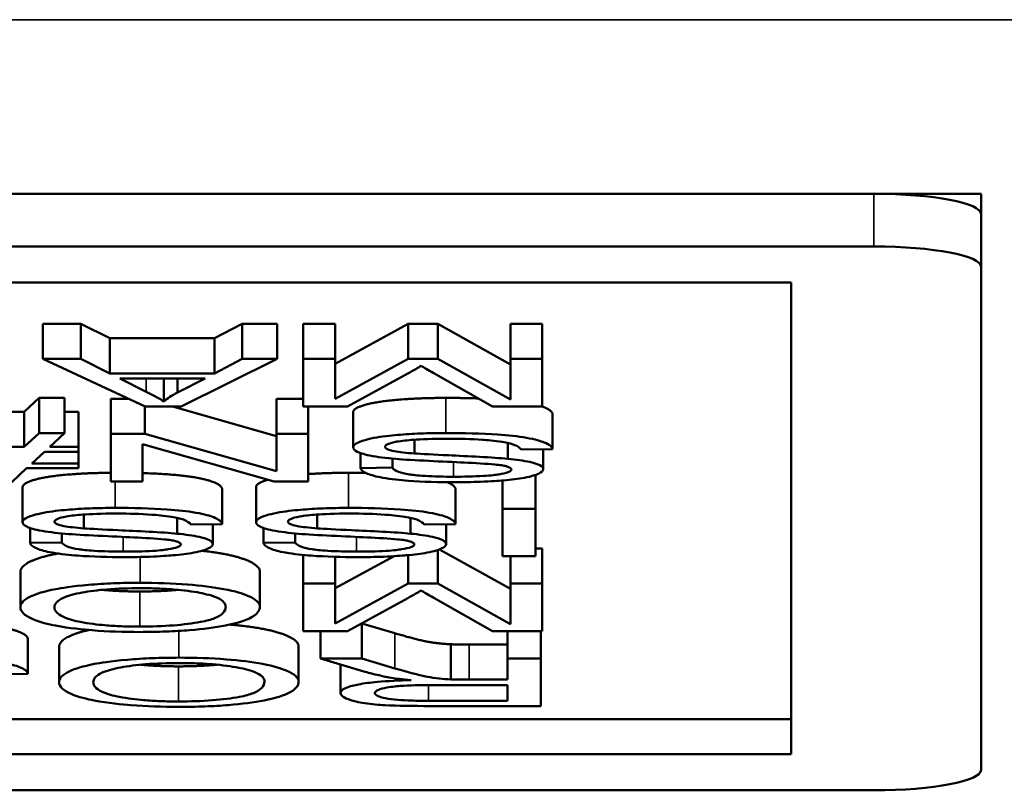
# Model space of a CAD drawing. Header units: inches. Extents: x 3.3 to 44.7, y 1.4 to 39.2.
# Tile 81 of 85: x 42.485 to 42.76, y 27.401 to 27.617. Entities that reach past the tile are written whole.
import ezdxf

# ---------------------------------------------------------------- set-up
doc = ezdxf.new("R2010")
doc.units = ezdxf.units.IN
doc.header["$MEASUREMENT"] = 0
doc.layers.add('Visible (ANSI)', color=7, linetype='Continuous', lineweight=50)
doc.layers.add('Visible Narrow (ANSI)', color=7, linetype='Continuous', lineweight=35)

msp = doc.modelspace()

# ---------------------------------------------------------------- linework, layer by layer
at = {"layer": 'Visible (ANSI)'}
for p, q in [((41.08351, 27.56805), (42.72351, 27.56805)), ((42.60351, 27.56805), (42.75351, 27.56805)), ((42.75351, 27.56805), (42.75351, 27.56235)), ((42.75351, 27.54763), (42.75351, 27.56235)), ((41.08351, 27.55332), (42.72351, 27.55332)), ((42.75351, 27.54763), (42.75351, 27.40706)), ((41.10658, 27.54324), (42.70044, 27.54324)), ((42.70044, 27.54324), (42.70044, 27.41144)), ((42.49121, 27.53172), (42.49121, 27.5219)), ((42.49121, 27.53172), (42.50177, 27.53172)), ((42.50177, 27.53172), (42.50177, 27.5219)), ((42.50177, 27.53172), (42.50988, 27.5277)), ((42.53922, 27.5277), (42.54691, 27.53172)), ((42.54691, 27.53172), (42.54691, 27.5219)), ((42.54691, 27.53172), (42.55672, 27.53172)), ((42.55672, 27.53172), (42.55672, 27.5219)), ((42.56398, 27.53172), (42.56398, 27.5219)), ((42.56398, 27.53172), (42.57289, 27.53172)), ((42.57289, 27.53172), (42.57289, 27.5219)), ((42.57289, 27.52059), (42.59332, 27.53172)), ((42.59332, 27.53172), (42.59332, 27.5219)), ((42.59332, 27.53172), (42.60165, 27.53172)), ((42.60165, 27.53172), (42.60165, 27.5219)), ((42.60165, 27.53172), (42.62192, 27.5204)), ((42.62192, 27.53172), (42.62192, 27.5219)), ((42.62192, 27.53172), (42.63083, 27.53172)), ((42.63083, 27.53172), (42.63083, 27.5219)), ((42.50988, 27.5277), (42.50988, 27.51788)), ((42.50988, 27.5277), (42.53922, 27.5277)), ((42.53922, 27.5277), (42.53922, 27.51788)), ((42.50177, 27.5219), (42.49121, 27.5219)), ((42.49121, 27.5219), (42.5198, 27.50861)), ((42.50988, 27.51788), (42.50177, 27.5219)), ((42.52983, 27.50861), (42.55672, 27.5219)), ((42.54691, 27.5219), (42.53922, 27.51788)), ((42.55672, 27.5219), (42.54691, 27.5219)), ((42.57289, 27.5219), (42.56398, 27.5219)), ((42.56398, 27.5219), (42.56398, 27.50861)), ((42.59332, 27.5219), (42.57289, 27.51078)), ((42.57289, 27.51078), (42.57289, 27.5219)), ((42.60165, 27.5219), (42.59332, 27.5219)), ((42.62192, 27.51058), (42.60165, 27.5219)), ((42.63083, 27.5219), (42.62192, 27.5219)), ((42.62192, 27.5219), (42.62192, 27.51058)), ((42.63083, 27.50861), (42.63083, 27.5219)), ((42.60031, 27.51802), (42.61691, 27.50861)), ((42.53922, 27.51788), (42.50988, 27.51788)), ((42.52012, 27.51276), (42.51276, 27.51645)), ((42.51276, 27.51645), (42.53656, 27.51645)), ((42.52503, 27.51645), (42.52503, 27.51001)), ((42.53656, 27.51645), (42.52882, 27.51255)), ((42.52882, 27.51645), (42.52882, 27.51255)), ((42.57641, 27.50861), (42.59322, 27.51786)), ((42.48598, 27.50716), (42.49014, 27.51102)), ((42.49014, 27.51102), (42.49014, 27.5012)), ((42.49014, 27.51102), (42.49729, 27.51102)), ((42.49729, 27.51102), (42.49729, 27.5012)), ((42.5102, 27.5108), (42.5102, 27.50098)), ((42.5102, 27.5108), (42.51509, 27.5108)), ((42.55651, 27.5108), (42.55651, 27.50098)), ((42.55651, 27.5108), (42.56398, 27.5108)), ((42.47509, 27.50716), (42.48598, 27.50716)), ((42.48598, 27.50716), (42.48598, 27.49734)), ((42.49729, 27.50716), (42.50118, 27.50716)), ((42.50118, 27.50716), (42.50118, 27.49734)), ((42.5197, 27.50866), (42.5197, 27.50098)), ((42.5198, 27.50861), (42.52983, 27.50861)), ((42.52742, 27.50861), (42.55651, 27.50036)), ((42.56398, 27.50861), (42.57641, 27.50861)), ((42.56537, 27.50861), (42.56537, 27.50098)), ((42.57796, 27.50704), (42.57796, 27.49722)), ((42.61691, 27.50861), (42.63083, 27.50861)), ((42.63371, 27.50652), (42.63371, 27.4967)), ((42.49014, 27.5012), (42.48598, 27.49734)), ((42.49729, 27.5012), (42.49014, 27.5012)), ((42.49313, 27.49734), (42.49729, 27.5012)), ((42.5197, 27.50098), (42.5102, 27.50098)), ((42.5102, 27.50098), (42.5102, 27.48768)), ((42.55651, 27.49054), (42.5197, 27.50098)), ((42.56537, 27.50098), (42.55651, 27.50098)), ((42.55651, 27.50098), (42.55651, 27.49054)), ((42.56537, 27.48768), (42.56537, 27.50098)), ((42.59509, 27.49935), (42.59509, 27.4955)), ((42.48598, 27.49734), (42.47093, 27.49734)), ((42.48816, 27.4927), (42.49169, 27.49599)), ((42.49169, 27.49599), (42.50118, 27.49599)), ((42.50118, 27.49734), (42.49313, 27.49734)), ((42.50118, 27.49599), (42.50118, 27.49734)), ((42.50118, 27.49599), (42.50118, 27.4927)), ((42.51906, 27.48768), (42.51906, 27.49812)), ((42.51906, 27.49812), (42.55587, 27.48768)), ((42.62118, 27.49842), (42.62118, 27.49401)), ((42.62496, 27.49656), (42.63371, 27.4967)), ((42.6311, 27.49666), (42.6311, 27.49112)), ((42.58004, 27.49559), (42.58004, 27.49142)), ((42.5889, 27.49406), (42.5889, 27.49155)), ((42.48251, 27.48746), (42.48667, 27.49135)), ((42.48667, 27.49135), (42.50118, 27.49135)), ((42.50118, 27.4927), (42.48816, 27.4927)), ((42.50118, 27.49135), (42.50118, 27.4927)), ((42.5889, 27.49155), (42.58004, 27.49142)), ((42.5102, 27.48768), (42.51906, 27.48768)), ((42.55587, 27.48768), (42.56537, 27.48768)), ((42.61968, 27.48794), (42.61968, 27.48005)), ((42.62897, 27.48951), (42.62897, 27.48005)), ((42.48555, 27.48611), (42.48555, 27.47629)), ((42.5413, 27.48559), (42.5413, 27.47578)), ((42.5508, 27.48611), (42.5508, 27.47629)), ((42.60656, 27.48559), (42.60656, 27.47578)), ((42.62897, 27.48005), (42.61968, 27.48005)), ((42.61968, 27.48005), (42.61968, 27.46676)), ((42.62897, 27.46676), (42.62897, 27.48005)), ((42.50268, 27.47842), (42.50268, 27.47457)), ((42.52877, 27.47749), (42.52877, 27.47308)), ((42.56793, 27.47842), (42.56793, 27.47457)), ((42.59402, 27.47749), (42.59402, 27.47308)), ((42.48763, 27.47467), (42.48763, 27.4705)), ((42.53255, 27.47563), (42.5413, 27.47578)), ((42.53869, 27.47573), (42.53869, 27.47019)), ((42.55288, 27.47467), (42.55288, 27.4705)), ((42.59781, 27.47563), (42.60656, 27.47578)), ((42.60394, 27.47573), (42.60394, 27.47019)), ((42.49649, 27.47314), (42.49649, 27.47063)), ((42.56174, 27.47314), (42.56174, 27.47063)), ((42.49649, 27.47063), (42.48763, 27.4705)), ((42.56174, 27.47063), (42.55288, 27.4705)), ((42.60165, 27.46853), (42.60165, 27.45913)), ((42.6021, 27.46869), (42.62192, 27.45763)), ((42.62897, 27.46895), (42.63083, 27.46895)), ((42.63083, 27.46895), (42.63083, 27.45913)), ((42.56398, 27.46713), (42.56398, 27.45913)), ((42.57289, 27.45782), (42.58937, 27.46679)), ((42.57289, 27.46661), (42.57289, 27.45913)), ((42.59332, 27.46708), (42.59332, 27.45913)), ((42.61968, 27.46676), (42.62897, 27.46676)), ((42.62192, 27.46676), (42.62192, 27.45913)), ((42.48491, 27.46232), (42.48491, 27.4525)), ((42.55187, 27.46247), (42.55187, 27.45265)), ((42.57289, 27.45913), (42.56398, 27.45913)), ((42.56398, 27.45913), (42.56398, 27.44583)), ((42.59332, 27.45913), (42.57289, 27.448)), ((42.57289, 27.448), (42.57289, 27.45913)), ((42.60165, 27.45913), (42.59332, 27.45913)), ((42.62192, 27.44781), (42.60165, 27.45913)), ((42.63083, 27.45913), (42.62192, 27.45913)), ((42.62192, 27.45913), (42.62192, 27.44781)), ((42.63083, 27.44583), (42.63083, 27.45913)), ((42.57641, 27.44583), (42.59322, 27.45508)), ((42.60031, 27.45525), (42.61691, 27.44583)), ((42.58036, 27.44801), (42.58036, 27.4382)), ((42.58038, 27.44802), (42.58964, 27.44525)), ((42.48699, 27.44374), (42.48699, 27.43393)), ((42.56398, 27.44583), (42.57641, 27.44583)), ((42.56878, 27.44583), (42.56878, 27.4382)), ((42.61691, 27.44583), (42.63083, 27.44583)), ((42.62112, 27.44583), (42.62112, 27.4382)), ((42.63041, 27.44583), (42.63041, 27.4382)), ((42.49574, 27.44139), (42.49574, 27.43158)), ((42.5627, 27.44155), (42.5627, 27.43173)), ((42.60522, 27.44217), (42.60522, 27.43236)), ((42.6104, 27.44211), (42.62112, 27.44211)), ((42.58036, 27.4382), (42.56878, 27.4382)), ((42.56878, 27.4382), (42.58089, 27.43459)), ((42.58964, 27.43544), (42.58036, 27.4382)), ((42.63041, 27.4382), (42.62112, 27.4382)), ((42.62112, 27.4382), (42.62112, 27.4323)), ((42.63041, 27.42491), (42.63041, 27.4382)), ((42.57444, 27.43651), (42.57444, 27.42854)), ((42.47824, 27.43378), (42.48699, 27.43393)), ((42.60122, 27.43077), (42.62112, 27.43077)), ((42.62112, 27.4323), (42.6104, 27.4323)), ((42.62112, 27.43077), (42.62112, 27.42638)), ((42.62112, 27.42638), (42.59898, 27.42638)), ((42.59935, 27.42491), (42.63041, 27.42491)), ((41.10658, 27.42126), (42.70044, 27.42126)), ((42.70044, 27.41144), (41.10658, 27.41144)), ((42.72351, 27.40136), (41.08351, 27.40136))]:
    msp.add_line(p, q, dxfattribs=at)
for centre, start_param, end_param in [((42.72351, 27.56235), 0, 1.570796), ((42.72351, 27.54763), 0, 1.570796), ((42.72351, 27.40706), 4.712389, 6.283185)]:
    msp.add_ellipse(centre, major_axis=(0.03, 0), ratio=0.189952, start_param=start_param, end_param=end_param, dxfattribs=at)
for points, degree, knots in [([(42.59322, 27.51786), (42.59395, 27.51826), (42.59473, 27.51869), (42.59593, 27.51938), (42.59649, 27.5197), (42.59695, 27.51999)], 3, [-0.02908715, -0.02908715, -0.02908715, -0.02908715, -0.01194965, -0.01194965, 0, 0, 0, 0]), ([(42.59695, 27.51999), (42.59738, 27.51973), (42.59789, 27.51943), (42.59897, 27.5188), (42.59967, 27.51839), (42.60031, 27.51802)], 3, [-0.02649368, -0.02649368, -0.02649368, -0.02649368, -0.01572996, -0.01572996, 0, 0, 0, 0]), ([(42.52503, 27.51001), (42.52443, 27.51041), (42.52371, 27.51084), (42.5221, 27.51174), (42.52111, 27.51226), (42.52012, 27.51276)], 3, [-0.03821039, -0.03821039, -0.03821039, -0.03821039, -0.02142386, -0.02142386, 0, 0, 0, 0]), ([(42.52882, 27.51255), (42.52803, 27.51213), (42.52731, 27.51171), (42.52605, 27.51086), (42.5255, 27.51043), (42.52503, 27.51001)], 3, [-0.03539152, -0.03539152, -0.03539152, -0.03539152, -0.01755394, -0.01755394, 0, 0, 0, 0]), ([(42.60384, 27.5012), (42.60146, 27.5012), (42.59908, 27.50116), (42.59456, 27.50099), (42.59243, 27.50086), (42.58837, 27.50051), (42.58594, 27.50024), (42.58141, 27.49938), (42.58014, 27.49892), (42.57844, 27.49815), (42.57796, 27.4977), (42.57796, 27.49722)], 3, [-0.07460843, -0.07460843, -0.07460843, -0.07460843, -0.06031583, -0.06031583, -0.04686611, -0.04686611, -0.0334595, -0.0334595, -0.0191311, -0.0191311, 0, 0, 0, 0]), ([(42.58687, 27.49737), (42.58687, 27.49751), (42.58695, 27.49765), (42.58727, 27.49793), (42.58751, 27.49806), (42.58827, 27.49836), (42.58897, 27.49859), (42.59153, 27.49903), (42.59315, 27.4992), (42.5969, 27.49948), (42.59993, 27.49963), (42.60426, 27.49963)], 3, [-0.1198464, -0.1198464, -0.1198464, -0.1198464, -0.1021476, -0.1021476, -0.0845665, -0.0845665, -0.0597157, -0.0597157, -0.033016, -0.033016, 0, 0, 0, 0]), ([(42.63371, 27.4967), (42.63366, 27.49703), (42.63345, 27.49736), (42.63267, 27.49799), (42.63211, 27.49829), (42.63042, 27.49896), (42.62887, 27.49944), (42.62404, 27.50028), (42.6213, 27.50058), (42.61378, 27.5011), (42.60866, 27.5012), (42.60384, 27.5012)], 3, [-0.1265646, -0.1265646, -0.1265646, -0.1265646, -0.1063105, -0.1063105, -0.0867708, -0.0867708, -0.06092, -0.06092, -0.0367883, -0.0367883, 0, 0, 0, 0]), ([(42.60426, 27.49963), (42.60762, 27.49963), (42.61095, 27.49954), (42.61526, 27.49922), (42.61755, 27.49904), (42.621, 27.49849), (42.62206, 27.49824), (42.62405, 27.49751), (42.62466, 27.49703), (42.62496, 27.49656)], 3, [-0.107324, -0.107324, -0.107324, -0.107324, -0.0533157, -0.0533157, -0.0330085, -0.0330085, -0.0190304, -0.0190304, 0, 0, 0, 0]), ([(42.57796, 27.49722), (42.57796, 27.49679), (42.57831, 27.49637), (42.57968, 27.49569), (42.58066, 27.49531), (42.58466, 27.49451), (42.5872, 27.49421), (42.58986, 27.49398)], 3, [-0.07507244, -0.07507244, -0.07507244, -0.07507244, -0.04408363, -0.04408363, -0.02229668, -0.02229668, 0, 0, 0, 0]), ([(42.59509, 27.4955), (42.59399, 27.49557), (42.59288, 27.49567), (42.59102, 27.49587), (42.59021, 27.49599), (42.58852, 27.4963), (42.58794, 27.49649), (42.58708, 27.49689), (42.58687, 27.49713), (42.58687, 27.49737)], 3, [-0.02852942, -0.02852942, -0.02852942, -0.02852942, -0.02232332, -0.02232332, -0.01714408, -0.01714408, -0.00977945, -0.00977945, 0, 0, 0, 0]), ([(42.58986, 27.49398), (42.59442, 27.49358), (42.60352, 27.49323), (42.61199, 27.49281), (42.61527, 27.49263), (42.61825, 27.49235), (42.61895, 27.49227), (42.61947, 27.49218)], 3, [-0.05341386, -0.05341386, -0.05341386, -0.05341386, -0.02217686, -0.02217686, -0.00529645, -0.00529645, 0, 0, 0, 0]), ([(42.62118, 27.49401), (42.61716, 27.49441), (42.60969, 27.49474), (42.60052, 27.49517), (42.59688, 27.49536), (42.59509, 27.4955)], 3, [-0.03234716, -0.03234716, -0.03234716, -0.03234716, -0.01467423, -0.01467423, 0, 0, 0, 0]), ([(42.6311, 27.49112), (42.6311, 27.49148), (42.6308, 27.49184), (42.62962, 27.49246), (42.62877, 27.49279), (42.62561, 27.49349), (42.62347, 27.49378), (42.62118, 27.49401)], 3, [-0.05817705, -0.05817705, -0.05817705, -0.05817705, -0.03691839, -0.03691839, -0.0197421, -0.0197421, 0, 0, 0, 0]), ([(42.58004, 27.49142), (42.58009, 27.49114), (42.58027, 27.49087), (42.58093, 27.49033), (42.58138, 27.49008), (42.58299, 27.48943), (42.58437, 27.48904), (42.58855, 27.48829), (42.59116, 27.48803), (42.59751, 27.48756), (42.60197, 27.48745), (42.6064, 27.48745)], 3, [-0.08343018, -0.08343018, -0.08343018, -0.08343018, -0.07466311, -0.07466311, -0.06617295, -0.06617295, -0.05190279, -0.05190279, -0.03376526, -0.03376526, 0, 0, 0, 0]), ([(42.60602, 27.489), (42.60337, 27.489), (42.60056, 27.48905), (42.59583, 27.48935), (42.59446, 27.48953), (42.5924, 27.48986), (42.5914, 27.4901), (42.58964, 27.49074), (42.58912, 27.49114), (42.5889, 27.49155)], 3, [-0.04613229, -0.04613229, -0.04613229, -0.04613229, -0.03698273, -0.03698273, -0.02895659, -0.02895659, -0.01653601, -0.01653601, 0, 0, 0, 0]), ([(42.62219, 27.491), (42.62219, 27.49086), (42.62211, 27.49073), (42.6218, 27.49048), (42.62156, 27.49036), (42.62062, 27.49001), (42.6197, 27.48981), (42.61788, 27.48951), (42.61662, 27.48934), (42.61174, 27.48905), (42.60875, 27.489), (42.60602, 27.489)], 3, [-0.08933799, -0.08933799, -0.08933799, -0.08933799, -0.07672435, -0.07672435, -0.06432005, -0.06432005, -0.03885678, -0.03885678, -0.02076792, -0.02076792, 0, 0, 0, 0]), ([(42.6064, 27.48745), (42.6088, 27.48745), (42.6112, 27.48749), (42.61645, 27.48769), (42.61859, 27.48784), (42.62213, 27.48815), (42.62412, 27.48839), (42.62788, 27.48909), (42.62906, 27.48951), (42.63066, 27.49024), (42.6311, 27.49067), (42.6311, 27.49112)], 3, [-0.05528023, -0.05528023, -0.05528023, -0.05528023, -0.04954856, -0.04954856, -0.0425134, -0.0425134, -0.03148023, -0.03148023, -0.01801418, -0.01801418, 0, 0, 0, 0]), ([(42.61947, 27.49218), (42.61992, 27.4921), (42.62034, 27.49202), (42.62104, 27.49183), (42.62133, 27.49173), (42.622, 27.49143), (42.62219, 27.49121), (42.62219, 27.491)], 3, [-0.01796358, -0.01796358, -0.01796358, -0.01796358, -0.0132861, -0.0132861, -0.00877245, -0.00877245, 0, 0, 0, 0]), ([(42.48555, 27.48611), (42.48555, 27.48718), (42.49195, 27.48905), (42.50346, 27.49005), (42.5102, 27.49009)], 2, [0, 0, 0, 1, 2, 2.917184, 2.917184, 2.917184]), ([(42.51906, 27.49), (42.52373, 27.48987), (42.53378, 27.48904), (42.54109, 27.48693), (42.5413, 27.48559)], 2, [0.429899, 0.429899, 0.429899, 1, 2, 3, 3, 3]), ([(42.5508, 27.48611), (42.5508, 27.48718), (42.55409, 27.48814), (42.55418, 27.48816)], 2, [0, 0, 0, 1, 1.026552, 1.026552, 1.026552]), ([(42.51143, 27.48028), (42.50905, 27.48028), (42.50667, 27.48024), (42.50215, 27.48006), (42.50003, 27.47993), (42.49596, 27.47958), (42.49353, 27.47932), (42.489, 27.47846), (42.48773, 27.478), (42.48603, 27.47723), (42.48555, 27.47677), (42.48555, 27.47629)], 3, [-0.07460843, -0.07460843, -0.07460843, -0.07460843, -0.06031583, -0.06031583, -0.04686611, -0.04686611, -0.0334595, -0.0334595, -0.0191311, -0.0191311, 0, 0, 0, 0]), ([(42.5413, 27.47578), (42.54125, 27.47611), (42.54104, 27.47643), (42.54026, 27.47707), (42.5397, 27.47737), (42.53802, 27.47803), (42.53646, 27.47851), (42.53163, 27.47936), (42.5289, 27.47965), (42.52137, 27.48018), (42.51625, 27.48028), (42.51143, 27.48028)], 3, [-0.1265646, -0.1265646, -0.1265646, -0.1265646, -0.1063105, -0.1063105, -0.0867708, -0.0867708, -0.06092, -0.06092, -0.0367883, -0.0367883, 0, 0, 0, 0]), ([(42.57668, 27.48028), (42.5743, 27.48028), (42.57193, 27.48024), (42.5674, 27.48006), (42.56528, 27.47993), (42.56121, 27.47958), (42.55878, 27.47932), (42.55425, 27.47846), (42.55298, 27.478), (42.55128, 27.47723), (42.5508, 27.47677), (42.5508, 27.47629)], 3, [-0.07460843, -0.07460843, -0.07460843, -0.07460843, -0.06031583, -0.06031583, -0.04686611, -0.04686611, -0.0334595, -0.0334595, -0.0191311, -0.0191311, 0, 0, 0, 0]), ([(42.60656, 27.47578), (42.6065, 27.47611), (42.60629, 27.47643), (42.60551, 27.47707), (42.60496, 27.47737), (42.60327, 27.47803), (42.60171, 27.47851), (42.59688, 27.47936), (42.59415, 27.47965), (42.58662, 27.48018), (42.58151, 27.48028), (42.57668, 27.48028)], 3, [-0.1265646, -0.1265646, -0.1265646, -0.1265646, -0.1063105, -0.1063105, -0.0867708, -0.0867708, -0.06092, -0.06092, -0.0367883, -0.0367883, 0, 0, 0, 0]), ([(42.49446, 27.47645), (42.49446, 27.47659), (42.49454, 27.47673), (42.49486, 27.477), (42.4951, 27.47713), (42.49586, 27.47744), (42.49656, 27.47766), (42.49912, 27.47811), (42.50074, 27.47828), (42.50449, 27.47855), (42.50752, 27.47871), (42.51185, 27.47871)], 3, [-0.1198464, -0.1198464, -0.1198464, -0.1198464, -0.1021476, -0.1021476, -0.0845665, -0.0845665, -0.0597157, -0.0597157, -0.033016, -0.033016, 0, 0, 0, 0]), ([(42.51185, 27.47871), (42.51521, 27.47871), (42.51854, 27.47861), (42.52285, 27.4783), (42.52514, 27.47811), (42.52859, 27.47757), (42.52965, 27.47732), (42.53164, 27.47658), (42.53225, 27.47611), (42.53255, 27.47563)], 3, [-0.107324, -0.107324, -0.107324, -0.107324, -0.0533157, -0.0533157, -0.0330085, -0.0330085, -0.0190304, -0.0190304, 0, 0, 0, 0]), ([(42.55971, 27.47645), (42.55971, 27.47659), (42.55979, 27.47673), (42.56011, 27.477), (42.56035, 27.47713), (42.56111, 27.47744), (42.56181, 27.47766), (42.56437, 27.47811), (42.56599, 27.47828), (42.56974, 27.47855), (42.57277, 27.47871), (42.57711, 27.47871)], 3, [-0.1198464, -0.1198464, -0.1198464, -0.1198464, -0.1021476, -0.1021476, -0.0845665, -0.0845665, -0.0597157, -0.0597157, -0.033016, -0.033016, 0, 0, 0, 0]), ([(42.57711, 27.47871), (42.58047, 27.47871), (42.58379, 27.47861), (42.58811, 27.4783), (42.59039, 27.47811), (42.59384, 27.47757), (42.5949, 27.47732), (42.59689, 27.47658), (42.59751, 27.47611), (42.59781, 27.47563)], 3, [-0.107324, -0.107324, -0.107324, -0.107324, -0.0533157, -0.0533157, -0.0330085, -0.0330085, -0.0190304, -0.0190304, 0, 0, 0, 0]), ([(42.48555, 27.47629), (42.48555, 27.47587), (42.4859, 27.47545), (42.48727, 27.47477), (42.48825, 27.47438), (42.49225, 27.47359), (42.49479, 27.47328), (42.49745, 27.47305)], 3, [-0.07507244, -0.07507244, -0.07507244, -0.07507244, -0.04408363, -0.04408363, -0.02229668, -0.02229668, 0, 0, 0, 0]), ([(42.50268, 27.47457), (42.50158, 27.47465), (42.50047, 27.47474), (42.49861, 27.47495), (42.4978, 27.47506), (42.49611, 27.47538), (42.49554, 27.47557), (42.49467, 27.47596), (42.49446, 27.4762), (42.49446, 27.47645)], 3, [-0.02852942, -0.02852942, -0.02852942, -0.02852942, -0.02232332, -0.02232332, -0.01714408, -0.01714408, -0.00977945, -0.00977945, 0, 0, 0, 0]), ([(42.52877, 27.47308), (42.52476, 27.47349), (42.51728, 27.47382), (42.50811, 27.47425), (42.50447, 27.47444), (42.50268, 27.47457)], 3, [-0.03234716, -0.03234716, -0.03234716, -0.03234716, -0.01467423, -0.01467423, 0, 0, 0, 0]), ([(42.5508, 27.47629), (42.5508, 27.47587), (42.55115, 27.47545), (42.55252, 27.47477), (42.5535, 27.47438), (42.55751, 27.47359), (42.56005, 27.47328), (42.5627, 27.47305)], 3, [-0.07507244, -0.07507244, -0.07507244, -0.07507244, -0.04408363, -0.04408363, -0.02229668, -0.02229668, 0, 0, 0, 0]), ([(42.56793, 27.47457), (42.56683, 27.47465), (42.56572, 27.47474), (42.56386, 27.47495), (42.56305, 27.47506), (42.56136, 27.47538), (42.56079, 27.47557), (42.55993, 27.47596), (42.55971, 27.4762), (42.55971, 27.47645)], 3, [-0.02852942, -0.02852942, -0.02852942, -0.02852942, -0.02232332, -0.02232332, -0.01714408, -0.01714408, -0.00977945, -0.00977945, 0, 0, 0, 0]), ([(42.59402, 27.47308), (42.59001, 27.47349), (42.58253, 27.47382), (42.57337, 27.47425), (42.56972, 27.47444), (42.56793, 27.47457)], 3, [-0.03234716, -0.03234716, -0.03234716, -0.03234716, -0.01467423, -0.01467423, 0, 0, 0, 0]), ([(42.49745, 27.47305), (42.50201, 27.47266), (42.51111, 27.4723), (42.51958, 27.47189), (42.52287, 27.4717), (42.52584, 27.47142), (42.52654, 27.47134), (42.52706, 27.47126)], 3, [-0.05341386, -0.05341386, -0.05341386, -0.05341386, -0.02217686, -0.02217686, -0.00529645, -0.00529645, 0, 0, 0, 0]), ([(42.52706, 27.47126), (42.52752, 27.47118), (42.52793, 27.47109), (42.52863, 27.47091), (42.52892, 27.47081), (42.52959, 27.4705), (42.52978, 27.47029), (42.52978, 27.47007)], 3, [-0.01796358, -0.01796358, -0.01796358, -0.01796358, -0.0132861, -0.0132861, -0.00877245, -0.00877245, 0, 0, 0, 0]), ([(42.53869, 27.47019), (42.53869, 27.47056), (42.53839, 27.47092), (42.53722, 27.47154), (42.53636, 27.47187), (42.5332, 27.47256), (42.53106, 27.47285), (42.52877, 27.47308)], 3, [-0.05817705, -0.05817705, -0.05817705, -0.05817705, -0.03691839, -0.03691839, -0.0197421, -0.0197421, 0, 0, 0, 0]), ([(42.5627, 27.47305), (42.56726, 27.47266), (42.57636, 27.4723), (42.58483, 27.47189), (42.58812, 27.4717), (42.59109, 27.47142), (42.59179, 27.47134), (42.59231, 27.47126)], 3, [-0.05341386, -0.05341386, -0.05341386, -0.05341386, -0.02217686, -0.02217686, -0.00529645, -0.00529645, 0, 0, 0, 0]), ([(42.59231, 27.47126), (42.59277, 27.47118), (42.59318, 27.47109), (42.59388, 27.47091), (42.59417, 27.47081), (42.59484, 27.4705), (42.59503, 27.47029), (42.59503, 27.47007)], 3, [-0.01796358, -0.01796358, -0.01796358, -0.01796358, -0.0132861, -0.0132861, -0.00877245, -0.00877245, 0, 0, 0, 0]), ([(42.60394, 27.47019), (42.60394, 27.47056), (42.60365, 27.47092), (42.60247, 27.47154), (42.60161, 27.47187), (42.59845, 27.47256), (42.59632, 27.47285), (42.59402, 27.47308)], 3, [-0.05817705, -0.05817705, -0.05817705, -0.05817705, -0.03691839, -0.03691839, -0.0197421, -0.0197421, 0, 0, 0, 0]), ([(42.48763, 27.4705), (42.48768, 27.47022), (42.48786, 27.46994), (42.48852, 27.46941), (42.48898, 27.46916), (42.49058, 27.4685), (42.49196, 27.46812), (42.49614, 27.46736), (42.49875, 27.46711), (42.5051, 27.46664), (42.50956, 27.46652), (42.51399, 27.46652)], 3, [-0.08343018, -0.08343018, -0.08343018, -0.08343018, -0.07466311, -0.07466311, -0.06617295, -0.06617295, -0.05190279, -0.05190279, -0.03376526, -0.03376526, 0, 0, 0, 0]), ([(42.51361, 27.46807), (42.51096, 27.46807), (42.50816, 27.46813), (42.50342, 27.46842), (42.50205, 27.46861), (42.49999, 27.46893), (42.499, 27.46917), (42.49724, 27.46981), (42.49671, 27.47022), (42.49649, 27.47063)], 3, [-0.04613229, -0.04613229, -0.04613229, -0.04613229, -0.03698273, -0.03698273, -0.02895659, -0.02895659, -0.01653601, -0.01653601, 0, 0, 0, 0]), ([(42.52978, 27.47007), (42.52978, 27.46994), (42.52971, 27.46981), (42.52939, 27.46956), (42.52916, 27.46944), (42.52821, 27.46908), (42.52729, 27.46888), (42.52547, 27.46859), (42.52421, 27.46841), (42.51933, 27.46812), (42.51634, 27.46807), (42.51361, 27.46807)], 3, [-0.08933799, -0.08933799, -0.08933799, -0.08933799, -0.07672435, -0.07672435, -0.06432005, -0.06432005, -0.03885678, -0.03885678, -0.02076792, -0.02076792, 0, 0, 0, 0]), ([(42.51399, 27.46652), (42.51639, 27.46652), (42.51879, 27.46656), (42.52404, 27.46676), (42.52618, 27.46692), (42.52973, 27.46722), (42.53172, 27.46746), (42.53547, 27.46817), (42.53665, 27.46859), (42.53825, 27.46931), (42.53869, 27.46974), (42.53869, 27.47019)], 3, [-0.05528023, -0.05528023, -0.05528023, -0.05528023, -0.04954856, -0.04954856, -0.0425134, -0.0425134, -0.03148023, -0.03148023, -0.01801418, -0.01801418, 0, 0, 0, 0]), ([(42.55288, 27.4705), (42.55293, 27.47022), (42.55311, 27.46994), (42.55377, 27.46941), (42.55423, 27.46916), (42.55583, 27.4685), (42.55721, 27.46812), (42.56139, 27.46736), (42.564, 27.46711), (42.57035, 27.46664), (42.57481, 27.46652), (42.57924, 27.46652)], 3, [-0.08343018, -0.08343018, -0.08343018, -0.08343018, -0.07466311, -0.07466311, -0.06617295, -0.06617295, -0.05190279, -0.05190279, -0.03376526, -0.03376526, 0, 0, 0, 0]), ([(42.57887, 27.46807), (42.57621, 27.46807), (42.57341, 27.46813), (42.56867, 27.46842), (42.5673, 27.46861), (42.56524, 27.46893), (42.56425, 27.46917), (42.56249, 27.46981), (42.56196, 27.47022), (42.56174, 27.47063)], 3, [-0.04613229, -0.04613229, -0.04613229, -0.04613229, -0.03698273, -0.03698273, -0.02895659, -0.02895659, -0.01653601, -0.01653601, 0, 0, 0, 0]), ([(42.59503, 27.47007), (42.59503, 27.46994), (42.59496, 27.46981), (42.59464, 27.46956), (42.59441, 27.46944), (42.59346, 27.46908), (42.59254, 27.46888), (42.59072, 27.46859), (42.58946, 27.46841), (42.58458, 27.46812), (42.58159, 27.46807), (42.57887, 27.46807)], 3, [-0.08933799, -0.08933799, -0.08933799, -0.08933799, -0.07672435, -0.07672435, -0.06432005, -0.06432005, -0.03885678, -0.03885678, -0.02076792, -0.02076792, 0, 0, 0, 0]), ([(42.57924, 27.46652), (42.58164, 27.46652), (42.58404, 27.46656), (42.58929, 27.46676), (42.59143, 27.46692), (42.59498, 27.46722), (42.59697, 27.46746), (42.60072, 27.46817), (42.6019, 27.46859), (42.6035, 27.46931), (42.60394, 27.46974), (42.60394, 27.47019)], 3, [-0.05528023, -0.05528023, -0.05528023, -0.05528023, -0.04954856, -0.04954856, -0.0425134, -0.0425134, -0.03148023, -0.03148023, -0.01801418, -0.01801418, 0, 0, 0, 0]), ([(42.48491, 27.46232), (42.48491, 27.46434), (42.4917, 27.46686), (42.49541, 27.46752)], 2, [0, 0, 0, 1, 1.581152, 1.581152, 1.581152]), ([(42.53568, 27.46831), (42.53588, 27.46829), (42.54387, 27.46736), (42.55187, 27.46422), (42.55187, 27.46247)], 2, [0.974525, 0.974525, 0.974525, 1, 2, 3, 3, 3]), ([(42.51836, 27.45935), (42.51587, 27.45935), (42.51341, 27.45931), (42.50857, 27.45911), (42.50624, 27.45897), (42.4992, 27.45837), (42.4963, 27.45788), (42.49148, 27.45696), (42.48935, 27.45624), (42.48581, 27.45461), (42.48491, 27.45357), (42.48491, 27.4525)], 3, [-0.09545269, -0.09545269, -0.09545269, -0.09545269, -0.08943102, -0.08943102, -0.0834784, -0.0834784, -0.07076079, -0.07076079, -0.04272432, -0.04272432, 0, 0, 0, 0]), ([(42.49446, 27.45248), (42.49446, 27.4534), (42.4951, 27.45434), (42.49835, 27.4558), (42.50014, 27.45626), (42.50418, 27.45701), (42.50649, 27.45731), (42.51207, 27.45774), (42.51521, 27.45784), (42.51842, 27.45784)], 3, [-0.09679235, -0.09679235, -0.09679235, -0.09679235, -0.06739595, -0.06739595, -0.04602454, -0.04602454, -0.02441336, -0.02441336, 0, 0, 0, 0]), ([(42.55187, 27.45265), (42.55187, 27.45319), (42.55159, 27.45372), (42.55042, 27.45476), (42.54955, 27.45527), (42.54713, 27.45629), (42.54515, 27.45697), (42.53886, 27.45814), (42.5354, 27.45858), (42.52743, 27.45921), (42.52295, 27.45935), (42.51836, 27.45935)], 3, [-0.1682322, -0.1682322, -0.1682322, -0.1682322, -0.1351873, -0.1351873, -0.1023597, -0.1023597, -0.0657531, -0.0657531, -0.0349902, -0.0349902, 0, 0, 0, 0]), ([(42.51842, 27.45784), (42.52007, 27.45784), (42.52172, 27.45781), (42.52489, 27.4577), (42.52639, 27.45761), (42.5306, 27.45727), (42.53302, 27.45695), (42.53663, 27.45624), (42.53867, 27.45577), (42.54174, 27.45429), (42.54232, 27.45348), (42.54232, 27.45267)], 3, [-0.1546798, -0.1546798, -0.1546798, -0.1546798, -0.1305725, -0.1305725, -0.1076542, -0.1076542, -0.063798, -0.063798, -0.0323126, -0.0323126, 0, 0, 0, 0]), ([(42.59322, 27.45508), (42.59395, 27.45549), (42.59473, 27.45592), (42.59593, 27.4566), (42.59649, 27.45693), (42.59695, 27.45721)], 3, [-0.02908715, -0.02908715, -0.02908715, -0.02908715, -0.01194965, -0.01194965, 0, 0, 0, 0]), ([(42.59695, 27.45721), (42.59738, 27.45695), (42.59789, 27.45665), (42.59897, 27.45602), (42.59967, 27.45562), (42.60031, 27.45525)], 3, [-0.02649368, -0.02649368, -0.02649368, -0.02649368, -0.01572996, -0.01572996, 0, 0, 0, 0]), ([(42.48491, 27.4525), (42.48491, 27.45192), (42.48517, 27.45135), (42.48629, 27.45025), (42.48711, 27.44973), (42.49033, 27.44833), (42.49283, 27.44775), (42.49854, 27.44666), (42.50258, 27.44628), (42.50927, 27.44575), (42.51375, 27.4456), (42.51836, 27.4456)], 3, [-0.07681568, -0.07681568, -0.07681568, -0.07681568, -0.0708986, -0.0708986, -0.06534204, -0.06534204, -0.05518146, -0.05518146, -0.0351539, -0.0351539, 0, 0, 0, 0]), ([(42.51831, 27.44711), (42.51659, 27.44711), (42.51489, 27.44714), (42.51159, 27.44727), (42.51002, 27.44737), (42.50652, 27.44767), (42.50403, 27.44795), (42.50016, 27.44871), (42.49829, 27.44917), (42.4951, 27.45071), (42.49446, 27.4516), (42.49446, 27.45248)], 3, [-0.1797127, -0.1797127, -0.1797127, -0.1797127, -0.1447044, -0.1447044, -0.1108661, -0.1108661, -0.066223, -0.066223, -0.0353474, -0.0353474, 0, 0, 0, 0]), ([(42.54232, 27.45267), (42.54232, 27.45208), (42.54211, 27.45146), (42.54108, 27.45039), (42.54034, 27.44991), (42.53823, 27.44907), (42.53695, 27.44871), (42.53313, 27.44801), (42.53054, 27.44767), (42.52474, 27.44722), (42.52157, 27.44711), (42.51831, 27.44711)], 3, [-0.1091134, -0.1091134, -0.1091134, -0.1091134, -0.0852016, -0.0852016, -0.0653463, -0.0653463, -0.0478786, -0.0478786, -0.0248683, -0.0248683, 0, 0, 0, 0]), ([(42.51836, 27.4456), (42.52081, 27.4456), (42.52326, 27.44564), (42.52792, 27.44581), (42.53012, 27.44593), (42.53604, 27.44641), (42.53935, 27.44685), (42.54414, 27.44779), (42.54692, 27.44842), (42.5511, 27.45044), (42.55187, 27.45156), (42.55187, 27.45265)], 3, [-0.2269139, -0.2269139, -0.2269139, -0.2269139, -0.1883472, -0.1883472, -0.1521264, -0.1521264, -0.0871063, -0.0871063, -0.0440243, -0.0440243, 0, 0, 0, 0]), ([(42.47301, 27.44772), (42.47304, 27.44772), (42.47947, 27.44719), (42.48678, 27.44508), (42.48699, 27.44374)], 2, [0.995838, 0.995838, 0.995838, 1, 2, 3, 3, 3]), ([(42.54352, 27.44768), (42.54526, 27.44753), (42.5547, 27.44643), (42.5627, 27.4433), (42.5627, 27.44155)], 2, [0.788446, 0.788446, 0.788446, 1, 2, 3, 3, 3]), ([(42.49574, 27.44139), (42.49574, 27.44341), (42.50176, 27.44565), (42.50406, 27.44616)], 2, [0, 0, 0, 1, 1.401229, 1.401229, 1.401229]), ([(42.48699, 27.43393), (42.48694, 27.43426), (42.48673, 27.43458), (42.48594, 27.43522), (42.48539, 27.43552), (42.4837, 27.43618), (42.48214, 27.43666), (42.47731, 27.43751), (42.47458, 27.4378), (42.46706, 27.43833), (42.46194, 27.43843), (42.45711, 27.43843)], 3, [-0.1265646, -0.1265646, -0.1265646, -0.1265646, -0.1063105, -0.1063105, -0.0867708, -0.0867708, -0.06092, -0.06092, -0.0367883, -0.0367883, 0, 0, 0, 0]), ([(42.52919, 27.43843), (42.52671, 27.43843), (42.52424, 27.43838), (42.5194, 27.43819), (42.51707, 27.43804), (42.51003, 27.43744), (42.50713, 27.43695), (42.50231, 27.43604), (42.50018, 27.43532), (42.49664, 27.43369), (42.49574, 27.43264), (42.49574, 27.43158)], 3, [-0.09545269, -0.09545269, -0.09545269, -0.09545269, -0.08943102, -0.08943102, -0.0834784, -0.0834784, -0.07076079, -0.07076079, -0.04272432, -0.04272432, 0, 0, 0, 0]), ([(42.5627, 27.43173), (42.5627, 27.43226), (42.56242, 27.43279), (42.56125, 27.43384), (42.56038, 27.43434), (42.55796, 27.43537), (42.55598, 27.43604), (42.54969, 27.43722), (42.54623, 27.43765), (42.53826, 27.43828), (42.53379, 27.43843), (42.52919, 27.43843)], 3, [-0.1682322, -0.1682322, -0.1682322, -0.1682322, -0.1351873, -0.1351873, -0.1023597, -0.1023597, -0.0657531, -0.0657531, -0.0349902, -0.0349902, 0, 0, 0, 0]), ([(42.50529, 27.43156), (42.50529, 27.43247), (42.50593, 27.43342), (42.50918, 27.43487), (42.51097, 27.43533), (42.51501, 27.43608), (42.51732, 27.43638), (42.5229, 27.43682), (42.52604, 27.43692), (42.52925, 27.43692)], 3, [-0.09679235, -0.09679235, -0.09679235, -0.09679235, -0.06739595, -0.06739595, -0.04602454, -0.04602454, -0.02441336, -0.02441336, 0, 0, 0, 0]), ([(42.52925, 27.43692), (42.5309, 27.43692), (42.53255, 27.43689), (42.53572, 27.43677), (42.53722, 27.43669), (42.54143, 27.43635), (42.54385, 27.43602), (42.54746, 27.43532), (42.5495, 27.43485), (42.55258, 27.43337), (42.55315, 27.43255), (42.55315, 27.43175)], 3, [-0.1546798, -0.1546798, -0.1546798, -0.1546798, -0.1305725, -0.1305725, -0.1076542, -0.1076542, -0.063798, -0.063798, -0.0323126, -0.0323126, 0, 0, 0, 0]), ([(42.60522, 27.43236), (42.60411, 27.43241), (42.60305, 27.43249), (42.60072, 27.43274), (42.59975, 27.43289), (42.59725, 27.43336), (42.5948, 27.43392), (42.58964, 27.43544)], 3, [-0.1511237, -0.1511237, -0.1511237, -0.1511237, -0.1173884, -0.1173884, -0.0726057, -0.0726057, 0, 0, 0, 0]), ([(42.58089, 27.43459), (42.58204, 27.43425), (42.58329, 27.43392), (42.58585, 27.43333), (42.58716, 27.43306), (42.58858, 27.43281)], 3, [-0.0307474, -0.0307474, -0.0307474, -0.0307474, -0.01464062, -0.01464062, 0, 0, 0, 0]), ([(42.58858, 27.43281), (42.58929, 27.43269), (42.59011, 27.43258), (42.59194, 27.43236), (42.59305, 27.43225), (42.59413, 27.43215)], 3, [-0.01641803, -0.01641803, -0.01641803, -0.01641803, -0.00914547, -0.00914547, 0, 0, 0, 0]), ([(42.49574, 27.43158), (42.49574, 27.431), (42.496, 27.43042), (42.49712, 27.42933), (42.49794, 27.42881), (42.50116, 27.42741), (42.50366, 27.42683), (42.50937, 27.42573), (42.51341, 27.42535), (42.5201, 27.42482), (42.52458, 27.42467), (42.52919, 27.42467)], 3, [-0.07681568, -0.07681568, -0.07681568, -0.07681568, -0.0708986, -0.0708986, -0.06534204, -0.06534204, -0.05518146, -0.05518146, -0.0351539, -0.0351539, 0, 0, 0, 0]), ([(42.52914, 27.42618), (42.52743, 27.42618), (42.52572, 27.42621), (42.52242, 27.42634), (42.52085, 27.42644), (42.51735, 27.42674), (42.51486, 27.42702), (42.51099, 27.42778), (42.50912, 27.42825), (42.50593, 27.42979), (42.50529, 27.43067), (42.50529, 27.43156)], 3, [-0.1797127, -0.1797127, -0.1797127, -0.1797127, -0.1447044, -0.1447044, -0.1108661, -0.1108661, -0.066223, -0.066223, -0.0353474, -0.0353474, 0, 0, 0, 0]), ([(42.55315, 27.43175), (42.55315, 27.43115), (42.55294, 27.43054), (42.55191, 27.42947), (42.55117, 27.42898), (42.54906, 27.42814), (42.54778, 27.42778), (42.54396, 27.42708), (42.54137, 27.42675), (42.53557, 27.42629), (42.5324, 27.42618), (42.52914, 27.42618)], 3, [-0.1091134, -0.1091134, -0.1091134, -0.1091134, -0.0852016, -0.0852016, -0.0653463, -0.0653463, -0.0478786, -0.0478786, -0.0248683, -0.0248683, 0, 0, 0, 0]), ([(42.52919, 27.42467), (42.53164, 27.42467), (42.53409, 27.42471), (42.53876, 27.42488), (42.54095, 27.42501), (42.54687, 27.42548), (42.55018, 27.42593), (42.55497, 27.42686), (42.55775, 27.42749), (42.56193, 27.42952), (42.5627, 27.43063), (42.5627, 27.43173)], 3, [-0.2269139, -0.2269139, -0.2269139, -0.2269139, -0.1883472, -0.1883472, -0.1521264, -0.1521264, -0.0871063, -0.0871063, -0.0440243, -0.0440243, 0, 0, 0, 0]), ([(42.59413, 27.43215), (42.59092, 27.43207), (42.58763, 27.43192), (42.58276, 27.43148), (42.58096, 27.43125), (42.57847, 27.43077), (42.57692, 27.43043), (42.57484, 27.42948), (42.57444, 27.42901), (42.57444, 27.42854)], 3, [-0.1269982, -0.1269982, -0.1269982, -0.1269982, -0.0756067, -0.0756067, -0.0413406, -0.0413406, -0.0190826, -0.0190826, 0, 0, 0, 0]), ([(42.58399, 27.42854), (42.58399, 27.42872), (42.58411, 27.4289), (42.5846, 27.42926), (42.58497, 27.42944), (42.58625, 27.42987), (42.58714, 27.43005), (42.58936, 27.43039), (42.5909, 27.43051), (42.59469, 27.43073), (42.59801, 27.43077), (42.60122, 27.43077)], 3, [-0.04770096, -0.04770096, -0.04770096, -0.04770096, -0.04422972, -0.04422972, -0.040744, -0.040744, -0.034915, -0.034915, -0.02448331, -0.02448331, 0, 0, 0, 0]), ([(42.6104, 27.4323), (42.6094, 27.4323), (42.60831, 27.4323), (42.60666, 27.43232), (42.60587, 27.43233), (42.60522, 27.43236)], 3, [-0.01269309, -0.01269309, -0.01269309, -0.01269309, -0.00503137, -0.00503137, 0, 0, 0, 0]), ([(42.57444, 27.42854), (42.57444, 27.42819), (42.57466, 27.42784), (42.57562, 27.42717), (42.57633, 27.42686), (42.57805, 27.42631), (42.57929, 27.42598), (42.58317, 27.4254), (42.58518, 27.42525), (42.59044, 27.42497), (42.59499, 27.42491), (42.59935, 27.42491)], 3, [-0.09785493, -0.09785493, -0.09785493, -0.09785493, -0.08031456, -0.08031456, -0.0630443, -0.0630443, -0.04843176, -0.04843176, -0.03327299, -0.03327299, 0, 0, 0, 0]), ([(42.59898, 27.42638), (42.59741, 27.42638), (42.59581, 27.42639), (42.59297, 27.42648), (42.59167, 27.42655), (42.58907, 27.42676), (42.58796, 27.4269), (42.58604, 27.42728), (42.5853, 27.42748), (42.58423, 27.42798), (42.58399, 27.42825), (42.58399, 27.42854)], 3, [-0.05278176, -0.05278176, -0.05278176, -0.05278176, -0.04160614, -0.04160614, -0.03226901, -0.03226901, -0.02141322, -0.02141322, -0.01130925, -0.01130925, 0, 0, 0, 0])]:
    msp.add_open_spline(points, degree=degree, knots=knots, dxfattribs=at)
for points in [[(42.57796, 27.50704), (42.57796, 27.5081), (42.58436, 27.50998), (42.59637, 27.51102), (42.60384, 27.51102)], [(42.60384, 27.51102), (42.6088, 27.51102), (42.61291, 27.51088)], [(42.63081, 27.50861), (42.63353, 27.50767), (42.63371, 27.50652)], [(42.56537, 27.48974), (42.57053, 27.49009), (42.57668, 27.49009)], [(42.57668, 27.49009), (42.57919, 27.49009), (42.58148, 27.49006)], [(42.60426, 27.48746), (42.60639, 27.48661), (42.60656, 27.48559)], [(42.50769, 27.45739), (42.51253, 27.45693), (42.51831, 27.45693)], [(42.51831, 27.45693), (42.52418, 27.45693), (42.52908, 27.45739)], [(42.58964, 27.44525), (42.5937, 27.44406), (42.59893, 27.44279), (42.60309, 27.44228), (42.60522, 27.44217)], [(42.60522, 27.44217), (42.60682, 27.44211), (42.6104, 27.44211)], [(42.51852, 27.43646), (42.52336, 27.436), (42.52914, 27.436)], [(42.52914, 27.436), (42.53501, 27.436), (42.53991, 27.43646)]]:
    msp.add_open_spline(points, degree=2, dxfattribs=at)
at = {"layer": 'Visible Narrow (ANSI)'}
for p, q in [((21.12451, 27.61672), (43.54451, 27.61672)), ((42.72351, 27.56805), (42.72351, 27.55332)), ((42.52012, 27.51645), (42.52012, 27.51276)), ((42.60384, 27.51102), (42.60384, 27.5012)), ((42.60602, 27.4931), (42.60602, 27.489)), ((42.51143, 27.48768), (42.51143, 27.48028)), ((42.57668, 27.49009), (42.57668, 27.48028)), ((42.51361, 27.47217), (42.51361, 27.46807)), ((42.57887, 27.47217), (42.57887, 27.46807)), ((42.51836, 27.46657), (42.51836, 27.45935)), ((42.51831, 27.45693), (42.51831, 27.44711)), ((42.52919, 27.44589), (42.52919, 27.43843)), ((42.58964, 27.44525), (42.58964, 27.43544)), ((42.6104, 27.44211), (42.6104, 27.4323)), ((42.52914, 27.436), (42.52914, 27.42618)), ((42.59898, 27.43077), (42.59898, 27.42638))]:
    msp.add_line(p, q, dxfattribs=at)

doc.saveas('drawing.dxf')
